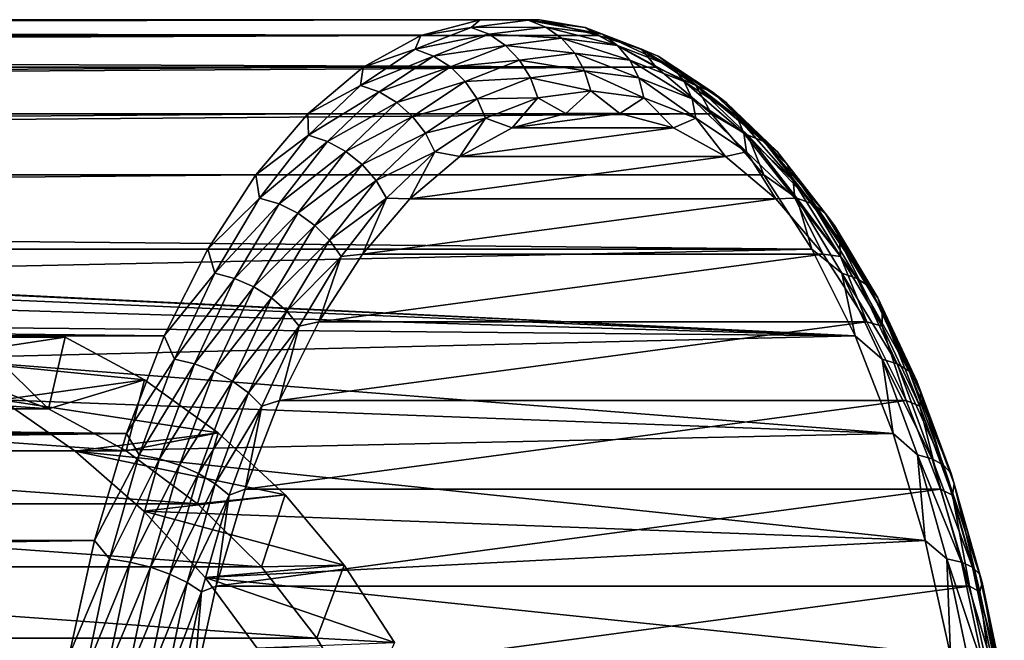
# Model space of a CAD drawing. Header units: metres. Extents: x -27 to 247, y -27 to 27.
# Tile 50 of 50: x 231 to 247, y 6 to 16. Entities that reach past the tile are written whole.
import ezdxf

# ---------------------------------------------------------------- set-up
doc = ezdxf.new("R2010")
doc.units = ezdxf.units.M
doc.layers.add('solid_10271303', color=7, linetype='CONTINUOUS')

msp = doc.modelspace()

# ---------------------------------------------------------------- linework, layer by layer
at = {"layer": 'solid_10271303'}
for points in [[(113.366859, 15.814806, 124.045029), (237.421005, 15.814825, 190.005768), (238.362717, 16.06823, 188.23465)], [(114.308525, 16.068218, 122.27401), (113.366859, 15.814806, 124.045029), (238.362717, 16.06823, 188.23465)], [(114.308525, 16.068218, 122.27401), (238.362717, 16.06823, 188.23465), (239.31192, 16.06823, 186.449463)], [(115.257851, 16.068218, 120.488594), (114.308525, 16.068218, 122.27401), (239.31192, 16.06823, 186.449463)], [(115.257851, 16.068218, 120.488594), (239.31192, 16.06823, 186.449463), (240.253647, 15.814825, 184.678345)], [(116.199516, 15.814806, 118.717583), (115.257851, 16.068218, 120.488594), (240.253647, 15.814825, 184.678345)], [(238.223083, 15.945279, 189.208237), (238.362717, 16.06823, 188.23465), (237.421005, 15.814825, 190.005768)], [(238.223083, 15.945279, 189.208237), (239.132034, 16.062391, 187.498764), (238.362717, 16.06823, 188.23465)], [(239.412231, 15.951307, 187.647751), (239.132034, 16.062391, 187.498764), (238.223083, 15.945279, 189.208237)], [(239.132034, 16.062391, 187.498764), (239.31192, 16.06823, 186.449463), (238.362717, 16.06823, 188.23465)], [(239.132034, 16.062391, 187.498764), (240.040985, 15.945279, 185.789276), (239.31192, 16.06823, 186.449463)], [(240.314896, 15.835004, 185.950089), (240.040985, 15.945279, 185.789276), (239.132034, 16.062391, 187.498764)], [(239.412231, 15.951307, 187.647751), (240.314896, 15.835004, 185.950089), (239.132034, 16.062391, 187.498764)], [(240.040985, 15.945279, 185.789276), (240.253647, 15.814825, 184.678345), (239.31192, 16.06823, 186.449463)], [(237.327393, 15.595648, 190.892792), (238.223083, 15.945279, 189.208237), (237.421005, 15.814825, 190.005768)], [(238.509583, 15.835004, 189.345398), (238.223083, 15.945279, 189.208237), (237.327393, 15.595648, 190.892792)], [(238.509583, 15.835004, 189.345398), (239.412231, 15.951307, 187.647751), (238.223083, 15.945279, 189.208237)], [(239.663559, 15.772327, 187.781372), (239.412231, 15.951307, 187.647751), (238.509583, 15.835004, 189.345398)], [(240.556091, 15.65733, 186.102768), (240.314896, 15.835004, 185.950089), (239.412231, 15.951307, 187.647751)], [(239.663559, 15.772327, 187.781372), (240.556091, 15.65733, 186.102768), (239.412231, 15.951307, 187.647751)], [(240.040985, 15.945279, 185.789276), (240.936676, 15.595648, 184.104721), (240.253647, 15.814825, 184.678345)], [(241.204391, 15.487791, 184.277176), (240.936676, 15.595648, 184.104721), (240.040985, 15.945279, 185.789276)], [(240.314896, 15.835004, 185.950089), (241.204391, 15.487791, 184.277176), (240.040985, 15.945279, 185.789276)], [(112.447578, 15.312068, 125.773941), (236.501617, 15.31201, 191.734879), (237.421005, 15.814825, 190.005768)], [(113.366859, 15.814806, 124.045029), (112.447578, 15.312068, 125.773941), (237.421005, 15.814825, 190.005768)], [(116.199516, 15.814806, 118.717583), (240.253647, 15.814825, 184.678345), (241.173019, 15.31201, 182.949234)], [(117.11879, 15.312068, 116.98867), (116.199516, 15.814806, 118.717583), (241.173019, 15.31201, 182.949234)], [(237.327393, 15.595648, 190.892792), (237.421005, 15.814825, 190.005768), (236.501617, 15.31201, 191.734879)], [(237.620071, 15.487791, 191.018311), (238.509583, 15.835004, 189.345398), (237.327393, 15.595648, 190.892792)], [(238.771011, 15.65733, 189.459976), (238.509583, 15.835004, 189.345398), (237.620071, 15.487791, 191.018311)], [(238.771011, 15.65733, 189.459976), (239.663559, 15.772327, 187.781372), (238.509583, 15.835004, 189.345398)], [(239.873352, 15.534445, 187.892929), (239.663559, 15.772327, 187.781372), (238.771011, 15.65733, 189.459976)], [(240.752426, 15.421182, 186.239624), (240.556091, 15.65733, 186.102768), (239.663559, 15.772327, 187.781372)], [(239.873352, 15.534445, 187.892929), (240.752426, 15.421182, 186.239624), (239.663559, 15.772327, 187.781372)], [(240.936676, 15.595648, 184.104721), (241.173019, 15.31201, 182.949234), (240.253647, 15.814825, 184.678345)], [(241.435608, 15.314013, 184.448624), (241.204391, 15.487791, 184.277176), (240.314896, 15.835004, 185.950089)], [(240.556091, 15.65733, 186.102768), (241.435608, 15.314013, 184.448624), (240.314896, 15.835004, 185.950089)], [(236.458023, 15.018598, 192.527847), (237.327393, 15.595648, 190.892792), (236.501617, 15.31201, 191.734879)], [(237.620071, 15.487791, 191.018311), (237.327393, 15.595648, 190.892792), (236.458023, 15.018598, 192.527847)], [(237.891495, 15.314013, 191.11412), (238.771011, 15.65733, 189.459976), (237.620071, 15.487791, 191.018311)], [(238.994278, 15.421182, 189.546219), (238.771011, 15.65733, 189.459976), (237.891495, 15.314013, 191.11412)], [(238.994278, 15.421182, 189.546219), (239.873352, 15.534445, 187.892929), (238.771011, 15.65733, 189.459976)], [(241.618683, 15.083042, 184.610443), (241.435608, 15.314013, 184.448624), (240.556091, 15.65733, 186.102768)], [(240.752426, 15.421182, 186.239624), (241.618683, 15.083042, 184.610443), (240.556091, 15.65733, 186.102768)], [(240.936676, 15.595648, 184.104721), (241.806046, 15.018598, 182.469666), (241.173019, 15.31201, 182.949234)], [(242.067764, 14.914731, 182.653427), (241.806046, 15.018598, 182.469666), (240.936676, 15.595648, 184.104721)], [(241.204391, 15.487791, 184.277176), (242.067764, 14.914731, 182.653427), (240.936676, 15.595648, 184.104721)], [(236.756714, 14.914731, 192.642059), (237.620071, 15.487791, 191.018311), (236.458023, 15.018598, 192.527847)], [(237.891495, 15.314013, 191.11412), (237.620071, 15.487791, 191.018311), (236.756714, 14.914731, 192.642059)], [(238.128036, 15.083042, 191.1754), (238.994278, 15.421182, 189.546219), (237.891495, 15.314013, 191.11412)], [(239.168152, 15.138426, 189.599777), (238.994278, 15.421182, 189.546219), (238.128036, 15.083042, 191.1754)], [(240.031097, 15.249612, 187.976807), (239.873352, 15.534445, 187.892929), (238.994278, 15.421182, 189.546219)], [(239.168152, 15.138426, 189.599777), (240.031097, 15.249612, 187.976807), (238.994278, 15.421182, 189.546219)], [(240.894058, 15.138426, 186.353821), (240.752426, 15.421182, 186.239624), (239.873352, 15.534445, 187.892929)], [(240.031097, 15.249612, 187.976807), (240.894058, 15.138426, 186.353821), (239.873352, 15.534445, 187.892929)], [(241.744431, 14.806486, 184.754501), (241.618683, 15.083042, 184.610443), (240.752426, 15.421182, 186.239624)], [(240.894058, 15.138426, 186.353821), (241.744431, 14.806486, 184.754501), (240.752426, 15.421182, 186.239624)], [(242.289276, 14.747382, 182.843094), (242.067764, 14.914731, 182.653427), (241.204391, 15.487791, 184.277176)], [(241.435608, 15.314013, 184.448624), (242.289276, 14.747382, 182.843094), (241.204391, 15.487791, 184.277176)], [(112.447578, 15.312068, 125.773941), (111.564964, 14.567746, 127.433891), (236.501617, 15.31201, 191.734879)], [(111.564964, 14.567746, 127.433891), (235.61908, 14.567716, 193.394699), (236.501617, 15.31201, 191.734879)], [(118.001404, 14.567746, 115.328712), (117.11879, 15.312068, 116.98867), (241.173019, 15.31201, 182.949234)], [(118.001404, 14.567746, 115.328712), (241.173019, 15.31201, 182.949234), (242.055573, 14.567716, 181.289413)], [(236.458023, 15.018598, 192.527847), (236.501617, 15.31201, 191.734879), (235.61908, 14.567716, 193.394699)], [(237.037827, 14.747382, 192.71965), (237.891495, 15.314013, 191.11412), (236.756714, 14.914731, 192.642059)], [(238.128036, 15.083042, 191.1754), (237.891495, 15.314013, 191.11412), (237.037827, 14.747382, 192.71965)], [(239.168152, 15.138426, 189.599777), (240.128876, 14.93214, 188.028778), (240.031097, 15.249612, 187.976807)], [(240.031097, 15.249612, 187.976807), (240.128876, 14.93214, 188.028778), (240.973862, 14.823268, 186.43959)], [(240.031097, 15.249612, 187.976807), (240.973862, 14.823268, 186.43959), (240.894058, 15.138426, 186.353821)], [(241.806046, 15.018598, 182.469666), (242.055573, 14.567716, 181.289413), (241.173019, 15.31201, 182.949234)], [(242.459473, 14.524959, 183.029129), (242.289276, 14.747382, 182.843094), (241.435608, 15.314013, 184.448624)], [(241.618683, 15.083042, 184.610443), (242.459473, 14.524959, 183.029129), (241.435608, 15.314013, 184.448624)], [(237.287231, 14.524959, 192.756714), (238.128036, 15.083042, 191.1754), (237.037827, 14.747382, 192.71965)], [(238.31778, 14.806486, 191.199097), (238.128036, 15.083042, 191.1754), (237.287231, 14.524959, 192.756714)], [(238.31778, 14.806486, 191.199097), (239.168152, 15.138426, 189.599777), (238.128036, 15.083042, 191.1754)], [(238.31778, 14.806486, 191.199097), (239.283875, 14.823268, 189.617981), (239.168152, 15.138426, 189.599777)], [(239.168152, 15.138426, 189.599777), (239.283875, 14.823268, 189.617981), (240.128876, 14.93214, 188.028778)], [(240.894058, 15.138426, 186.353821), (240.973862, 14.823268, 186.43959), (241.806519, 14.49824, 184.873581)], [(240.894058, 15.138426, 186.353821), (241.806519, 14.49824, 184.873581), (241.744431, 14.806486, 184.754501)], [(242.569809, 14.258636, 183.202179), (242.459473, 14.524959, 183.029129), (241.618683, 15.083042, 184.610443)], [(241.744431, 14.806486, 184.754501), (242.569809, 14.258636, 183.202179), (241.618683, 15.083042, 184.610443)], [(235.62764, 14.222542, 194.089584), (236.458023, 15.018598, 192.527847), (235.61908, 14.567716, 193.394699)], [(236.756714, 14.914731, 192.642059), (236.458023, 15.018598, 192.527847), (235.62764, 14.222542, 194.089584)], [(240.128876, 14.93214, 188.028778), (239.283875, 14.823268, 189.617981), (239.731277, 14.571169, 188.855865)], [(240.128876, 14.93214, 188.028778), (239.731277, 14.571169, 188.855865), (240.592224, 14.571169, 187.236664)], [(240.973862, 14.823268, 186.43959), (240.128876, 14.93214, 188.028778), (240.592224, 14.571169, 187.236664)], [(241.806046, 15.018598, 182.469666), (242.636444, 14.222542, 180.907944), (242.055573, 14.567716, 181.289413)], [(242.892395, 14.124181, 181.102509), (242.636444, 14.222542, 180.907944), (241.806046, 15.018598, 182.469666)], [(242.067764, 14.914731, 182.653427), (242.892395, 14.124181, 181.102509), (241.806046, 15.018598, 182.469666)], [(235.932068, 14.124181, 194.192978), (236.756714, 14.914731, 192.642059), (235.62764, 14.222542, 194.089584)], [(237.037827, 14.747382, 192.71965), (236.756714, 14.914731, 192.642059), (235.932068, 14.124181, 194.192978)], [(237.492386, 14.258636, 192.751419), (238.31778, 14.806486, 191.199097), (237.287231, 14.524959, 192.756714)], [(237.492386, 14.258636, 192.751419), (238.451218, 14.49824, 191.18399), (238.31778, 14.806486, 191.199097)], [(238.31778, 14.806486, 191.199097), (238.451218, 14.49824, 191.18399), (239.283875, 14.823268, 189.617981)], [(239.283875, 14.823268, 189.617981), (238.451218, 14.49824, 191.18399), (238.876984, 14.341229, 190.46257)], [(239.283875, 14.823268, 189.617981), (238.876984, 14.341229, 190.46257), (239.731277, 14.571169, 188.855865)], [(240.973862, 14.823268, 186.43959), (240.592224, 14.571169, 187.236664), (241.446518, 14.341228, 185.629959)], [(241.806519, 14.49824, 184.873581), (240.973862, 14.823268, 186.43959), (241.446518, 14.341228, 185.629959)], [(241.744431, 14.806486, 184.754501), (241.806519, 14.49824, 184.873581), (242.614731, 13.961794, 183.353561)], [(241.744431, 14.806486, 184.754501), (242.614731, 13.961794, 183.353561), (242.569809, 14.258636, 183.202179)], [(243.104675, 13.965702, 181.30957), (242.892395, 14.124181, 181.102509), (242.067764, 14.914731, 182.653427)], [(242.289276, 14.747382, 182.843094), (243.104675, 13.965702, 181.30957), (242.067764, 14.914731, 182.653427)], [(236.222443, 13.965702, 194.253174), (237.037827, 14.747382, 192.71965), (235.932068, 14.124181, 194.192978)], [(237.287231, 14.524959, 192.756714), (237.037827, 14.747382, 192.71965), (236.222443, 13.965702, 194.253174)], [(243.262573, 13.755068, 181.518738), (243.104675, 13.965702, 181.30957), (242.289276, 14.747382, 182.843094)], [(242.459473, 14.524959, 183.029129), (243.262573, 13.755068, 181.518738), (242.289276, 14.747382, 182.843094)], [(111.564964, 14.567746, 127.433891), (110.733154, 13.593688, 128.998306), (235.61908, 14.567716, 193.394699)], [(110.733154, 13.593688, 128.998306), (234.787277, 13.59368, 194.959076), (235.61908, 14.567716, 193.394699)], [(118.833221, 13.593688, 113.764297), (118.001404, 14.567746, 115.328712), (242.055573, 14.567716, 181.289413)], [(118.833221, 13.593688, 113.764297), (242.055573, 14.567716, 181.289413), (242.88736, 13.59368, 179.725037)], [(235.62764, 14.222542, 194.089584), (235.61908, 14.567716, 193.394699), (234.787277, 13.59368, 194.959076)], [(236.484131, 13.755068, 194.26712), (237.287231, 14.524959, 192.756714), (236.222443, 13.965702, 194.253174)], [(237.492386, 14.258636, 192.751419), (237.287231, 14.524959, 192.756714), (236.484131, 13.755068, 194.26712)], [(237.492386, 14.258636, 192.751419), (237.643005, 13.961794, 192.703995), (238.451218, 14.49824, 191.18399)], [(238.451218, 14.49824, 191.18399), (237.643005, 13.961794, 192.703995), (238.043015, 13.884967, 192.031021)], [(238.451218, 14.49824, 191.18399), (238.043015, 13.884967, 192.031021), (238.876984, 14.341229, 190.46257)], [(240.592224, 14.571169, 187.236664), (239.731277, 14.571169, 188.855865), (238.876984, 14.341229, 190.46257)], [(241.446518, 14.341228, 185.629959), (240.592224, 14.571169, 187.236664), (238.876984, 14.341229, 190.46257)], [(241.806519, 14.49824, 184.873581), (241.446518, 14.341228, 185.629959), (242.280487, 13.884966, 184.061493)], [(242.614731, 13.961794, 183.353561), (241.806519, 14.49824, 184.873581), (242.280487, 13.884966, 184.061493)], [(242.636444, 14.222542, 180.907944), (242.88736, 13.59368, 179.725037), (242.055573, 14.567716, 181.289413)], [(243.35817, 13.502861, 181.719482), (243.262573, 13.755068, 181.518738), (242.459473, 14.524959, 183.029129)], [(242.569809, 14.258636, 183.202179), (243.35817, 13.502861, 181.719482), (242.459473, 14.524959, 183.029129)], [(241.446518, 14.341228, 185.629959), (238.876984, 14.341229, 190.46257), (238.043015, 13.884967, 192.031021)], [(242.280487, 13.884966, 184.061493), (241.446518, 14.341228, 185.629959), (238.043015, 13.884967, 192.031021)], [(234.848358, 13.21909, 195.555191), (235.62764, 14.222542, 194.089584), (234.787277, 13.59368, 194.959076)], [(235.932068, 14.124181, 194.192978), (235.62764, 14.222542, 194.089584), (234.848358, 13.21909, 195.555191)], [(236.704025, 13.502861, 194.234116), (237.492386, 14.258636, 192.751419), (236.484131, 13.755068, 194.26712)], [(236.704025, 13.502861, 194.234116), (237.643005, 13.961794, 192.703995), (237.492386, 14.258636, 192.751419)], [(242.569809, 14.258636, 183.202179), (242.614731, 13.961794, 183.353561), (243.386673, 13.221754, 181.901733)], [(242.569809, 14.258636, 183.202179), (243.386673, 13.221754, 181.901733), (243.35817, 13.502861, 181.719482)], [(242.636444, 14.222542, 180.907944), (243.415726, 13.21909, 179.442322), (242.88736, 13.59368, 179.725037)], [(243.66629, 13.127668, 179.647018), (243.415726, 13.21909, 179.442322), (242.636444, 14.222542, 180.907944)], [(242.892395, 14.124181, 181.102509), (243.66629, 13.127668, 179.647018), (242.636444, 14.222542, 180.907944)], [(235.158173, 13.127668, 195.648468), (235.932068, 14.124181, 194.192978), (234.848358, 13.21909, 195.555191)], [(236.222443, 13.965702, 194.253174), (235.932068, 14.124181, 194.192978), (235.158173, 13.127668, 195.648468)], [(243.869873, 12.980371, 179.870422), (243.66629, 13.127668, 179.647018), (242.892395, 14.124181, 181.102509)], [(243.104675, 13.965702, 181.30957), (243.869873, 12.980371, 179.870422), (242.892395, 14.124181, 181.102509)], [(235.45723, 12.980371, 195.692322), (236.222443, 13.965702, 194.253174), (235.158173, 13.127668, 195.648468)], [(236.484131, 13.755068, 194.26712), (236.222443, 13.965702, 194.253174), (235.45723, 12.980371, 195.692322)], [(236.704025, 13.502861, 194.234116), (236.871063, 13.221754, 194.155838), (237.643005, 13.961794, 192.703995)], [(237.643005, 13.961794, 192.703995), (236.871063, 13.221754, 194.155838), (237.242554, 13.209682, 193.536484)], [(237.643005, 13.961794, 192.703995), (237.242554, 13.209682, 193.536484), (238.043015, 13.884967, 192.031021)], [(242.280487, 13.884966, 184.061493), (238.043015, 13.884967, 192.031021), (237.242554, 13.209682, 193.536484)], [(243.080948, 13.20968, 182.556046), (242.280487, 13.884966, 184.061493), (237.242554, 13.209682, 193.536484)], [(242.614731, 13.961794, 183.353561), (242.280487, 13.884966, 184.061493), (243.080948, 13.20968, 182.556046)], [(243.386673, 13.221754, 181.901733), (242.614731, 13.961794, 183.353561), (243.080948, 13.20968, 182.556046)], [(244.016235, 12.784597, 180.101288), (243.869873, 12.980371, 179.870422), (243.104675, 13.965702, 181.30957)], [(243.262573, 13.755068, 181.518738), (244.016235, 12.784597, 180.101288), (243.104675, 13.965702, 181.30957)], [(235.730469, 12.784597, 195.684555), (236.484131, 13.755068, 194.26712), (235.45723, 12.980371, 195.692322)], [(236.704025, 13.502861, 194.234116), (236.484131, 13.755068, 194.26712), (235.730469, 12.784597, 195.684555)], [(244.098022, 12.550185, 180.328033), (244.016235, 12.784597, 180.101288), (243.262573, 13.755068, 181.518738)], [(243.35817, 13.502861, 181.719482), (244.098022, 12.550185, 180.328033), (243.262573, 13.755068, 181.518738)], [(110.733154, 13.593688, 128.998306), (109.965218, 12.405255, 130.442581), (234.787277, 13.59368, 194.959076)], [(109.965218, 12.405255, 130.442581), (234.019363, 12.405264, 196.403336), (234.787277, 13.59368, 194.959076)], [(118.833221, 13.593688, 113.764297), (242.88736, 13.59368, 179.725037), (243.655289, 12.405264, 178.280792)], [(119.601158, 12.405255, 112.320023), (118.833221, 13.593688, 113.764297), (243.655289, 12.405264, 178.280792)], [(234.848358, 13.21909, 195.555191), (234.787277, 13.59368, 194.959076), (234.019363, 12.405264, 196.403336)], [(243.415726, 13.21909, 179.442322), (243.655289, 12.405264, 178.280792), (242.88736, 13.59368, 179.725037)], [(235.964172, 12.550185, 195.625565), (236.704025, 13.502861, 194.234116), (235.730469, 12.784597, 195.684555)], [(235.964172, 12.550185, 195.625565), (236.871063, 13.221754, 194.155838), (236.704025, 13.502861, 194.234116)], [(243.35817, 13.502861, 181.719482), (243.386673, 13.221754, 181.901733), (244.11113, 12.288911, 180.539246)], [(243.35817, 13.502861, 181.719482), (244.11113, 12.288911, 180.539246), (244.098022, 12.550185, 180.328033)], [(234.131531, 12.022873, 196.903336), (234.848358, 13.21909, 195.555191), (234.019363, 12.405264, 196.403336)], [(235.158173, 13.127668, 195.648468), (234.848358, 13.21909, 195.555191), (234.131531, 12.022873, 196.903336)], [(235.964172, 12.550185, 195.625565), (236.146606, 12.288911, 195.518326), (236.871063, 13.221754, 194.155838)], [(236.871063, 13.221754, 194.155838), (236.146606, 12.288911, 195.518326), (236.488007, 12.32579, 194.955566)], [(236.871063, 13.221754, 194.155838), (236.488007, 12.32579, 194.955566), (237.242554, 13.209682, 193.536484)], [(243.080948, 13.20968, 182.556046), (237.242554, 13.209682, 193.536484), (236.488007, 12.32579, 194.955566)], [(243.835495, 12.325788, 181.136963), (243.080948, 13.20968, 182.556046), (236.488007, 12.32579, 194.955566)], [(243.386673, 13.221754, 181.901733), (243.080948, 13.20968, 182.556046), (243.835495, 12.325788, 181.136963)], [(244.11113, 12.288911, 180.539246), (243.386673, 13.221754, 181.901733), (243.835495, 12.325788, 181.136963)], [(243.415726, 13.21909, 179.442322), (244.132538, 12.022873, 178.094193), (243.655289, 12.405264, 178.280792)], [(244.378159, 11.939725, 178.308212), (244.132538, 12.022873, 178.094193), (243.415726, 13.21909, 179.442322)], [(243.66629, 13.127668, 179.647018), (244.378159, 11.939725, 178.308212), (243.415726, 13.21909, 179.442322)], [(234.44632, 11.939725, 196.987274), (235.158173, 13.127668, 195.648468), (234.131531, 12.022873, 196.903336)], [(235.45723, 12.980371, 195.692322), (235.158173, 13.127668, 195.648468), (234.44632, 11.939725, 196.987274)], [(244.573746, 11.805757, 178.546631), (244.378159, 11.939725, 178.308212), (243.66629, 13.127668, 179.647018)], [(243.869873, 12.980371, 179.870422), (244.573746, 11.805757, 178.546631), (243.66629, 13.127668, 179.647018)], [(234.753357, 11.805757, 197.016113), (235.45723, 12.980371, 195.692322), (234.44632, 11.939725, 196.987274)], [(235.730469, 12.784597, 195.684555), (235.45723, 12.980371, 195.692322), (234.753357, 11.805757, 197.016113)], [(244.709488, 11.627699, 178.79747), (244.573746, 11.805757, 178.546631), (243.869873, 12.980371, 179.870422)], [(244.016235, 12.784597, 180.101288), (244.709488, 11.627699, 178.79747), (243.869873, 12.980371, 179.870422)], [(235.037216, 11.627699, 196.988388), (235.730469, 12.784597, 195.684555), (234.753357, 11.805757, 197.016113)], [(235.964172, 12.550185, 195.625565), (235.730469, 12.784597, 195.684555), (235.037216, 11.627699, 196.988388)], [(244.778564, 11.414498, 179.048111), (244.709488, 11.627699, 178.79747), (244.016235, 12.784597, 180.101288)], [(244.098022, 12.550185, 180.328033), (244.778564, 11.414498, 179.048111), (244.016235, 12.784597, 180.101288)], [(235.28363, 11.414498, 196.905487), (235.964172, 12.550185, 195.625565), (235.037216, 11.627699, 196.988388)], [(235.28363, 11.414498, 196.905487), (236.146606, 12.288911, 195.518326), (235.964172, 12.550185, 195.625565)], [(244.098022, 12.550185, 180.328033), (244.11113, 12.288911, 180.539246), (244.777496, 11.176867, 179.28598)], [(244.098022, 12.550185, 180.328033), (244.777496, 11.176867, 179.28598), (244.778564, 11.414498, 179.048111)], [(109.965218, 12.405255, 130.442581), (109.273209, 11.021026, 131.74408), (233.327423, 11.02121, 197.704681)], [(109.965218, 12.405255, 130.442581), (233.327423, 11.02121, 197.704681), (234.019363, 12.405264, 196.403336)], [(119.601158, 12.405255, 112.320023), (243.655289, 12.405264, 178.280792), (224.354736, 11.998691, 167.483322)], [(243.655289, 12.405264, 178.280792), (244.347229, 11.02121, 176.979431), (224.354736, 11.998691, 167.483322)], [(234.131531, 12.022873, 196.903336), (234.019363, 12.405264, 196.403336), (233.327423, 11.02121, 197.704681)], [(235.28363, 11.414498, 196.905487), (235.48024, 11.176867, 196.771591), (236.146606, 12.288911, 195.518326)], [(236.146606, 12.288911, 195.518326), (235.48024, 11.176867, 196.771591), (235.79155, 11.24752, 196.265411)], [(243.835495, 12.325788, 181.136963), (236.488007, 12.32579, 194.955566), (235.79155, 11.24752, 196.265411)], [(236.146606, 12.288911, 195.518326), (235.79155, 11.24752, 196.265411), (236.488007, 12.32579, 194.955566)], [(244.531937, 11.247519, 179.827118), (243.835495, 12.325788, 181.136963), (235.79155, 11.24752, 196.265411)], [(244.132538, 12.022873, 178.094193), (244.347229, 11.02121, 176.979431), (243.655289, 12.405264, 178.280792)], [(244.11113, 12.288911, 180.539246), (243.835495, 12.325788, 181.136963), (244.531937, 11.247519, 179.827118)], [(244.777496, 11.176867, 179.28598), (244.11113, 12.288911, 180.539246), (244.531937, 11.247519, 179.827118)], [(244.347229, 11.02121, 176.979431), (225.295395, 11.939275, 167.908691), (224.354736, 11.998691, 167.483322)], [(244.347229, 11.02121, 176.979431), (226.271301, 11.789675, 168.242874), (225.295395, 11.939275, 167.908691)], [(233.48764, 10.651336, 198.114319), (234.131531, 12.022873, 196.903336), (233.327423, 11.02121, 197.704681)], [(234.44632, 11.939725, 196.987274), (234.131531, 12.022873, 196.903336), (233.48764, 10.651336, 198.114319)], [(233.80687, 10.577673, 198.189896), (234.44632, 11.939725, 196.987274), (233.48764, 10.651336, 198.114319)], [(234.753357, 11.805757, 197.016113), (234.44632, 11.939725, 196.987274), (233.80687, 10.577673, 198.189896)], [(244.132538, 12.022873, 178.094193), (244.776428, 10.651336, 176.883194), (244.347229, 11.02121, 176.979431)], [(245.017593, 10.577673, 177.105591), (244.776428, 10.651336, 176.883194), (244.132538, 12.022873, 178.094193)], [(244.378159, 11.939725, 178.308212), (245.017593, 10.577673, 177.105591), (244.132538, 12.022873, 178.094193)], [(245.206024, 10.458987, 177.357513), (245.017593, 10.577673, 177.105591), (244.378159, 11.939725, 178.308212)], [(244.573746, 11.805757, 178.546631), (245.206024, 10.458987, 177.357513), (244.378159, 11.939725, 178.308212)], [(244.347229, 11.02121, 176.979431), (227.298599, 11.539925, 168.491714), (226.271301, 11.789675, 168.242874)], [(234.121078, 10.458987, 198.205231), (234.753357, 11.805757, 197.016113), (233.80687, 10.577673, 198.189896)], [(235.037216, 11.627699, 196.988388), (234.753357, 11.805757, 197.016113), (234.121078, 10.458987, 198.205231)], [(245.33223, 10.301243, 177.626282), (245.206024, 10.458987, 177.357513), (244.573746, 11.805757, 178.546631)], [(244.709488, 11.627699, 178.79747), (245.33223, 10.301243, 177.626282), (244.573746, 11.805757, 178.546631)], [(234.414474, 10.301243, 198.159576), (235.037216, 11.627699, 196.988388), (234.121078, 10.458987, 198.205231)], [(235.28363, 11.414498, 196.905487), (235.037216, 11.627699, 196.988388), (234.414474, 10.301243, 198.159576)], [(245.389877, 10.112364, 177.898392), (245.33223, 10.301243, 177.626282), (244.709488, 11.627699, 178.79747)], [(244.778564, 11.414498, 179.048111), (245.389877, 10.112364, 177.898392), (244.709488, 11.627699, 178.79747)], [(244.347229, 11.02121, 176.979431), (228.386749, 11.173249, 168.656921), (227.298599, 11.539925, 168.491714)], [(234.672318, 10.112364, 198.055206), (235.28363, 11.414498, 196.905487), (234.414474, 10.301243, 198.159576)], [(234.672318, 10.112364, 198.055206), (235.48024, 11.176867, 196.771591), (235.28363, 11.414498, 196.905487)], [(244.778564, 11.414498, 179.048111), (244.777496, 11.176867, 179.28598), (245.376083, 9.90184, 178.160202)], [(244.778564, 11.414498, 179.048111), (245.376083, 9.90184, 178.160202), (245.389877, 10.112364, 177.898392)], [(244.347229, 11.02121, 176.979431), (229.537033, 10.667273, 168.739349), (228.386749, 11.173249, 168.656921)], [(234.672318, 10.112364, 198.055206), (234.881653, 9.90184, 197.897369), (235.48024, 11.176867, 196.771591)], [(235.48024, 11.176867, 196.771591), (234.881653, 9.90184, 197.897369), (235.164047, 9.991801, 197.445572)], [(244.531937, 11.247519, 179.827118), (235.79155, 11.24752, 196.265411), (235.164047, 9.991801, 197.445572)], [(235.48024, 11.176867, 196.771591), (235.164047, 9.991801, 197.445572), (235.79155, 11.24752, 196.265411)], [(245.159439, 9.991799, 178.646957), (244.531937, 11.247519, 179.827118), (235.164047, 9.991801, 197.445572)], [(244.777496, 11.176867, 179.28598), (244.531937, 11.247519, 179.827118), (245.159439, 9.991799, 178.646957)], [(245.376083, 9.90184, 178.160202), (244.777496, 11.176867, 179.28598), (245.159439, 9.991799, 178.646957)], [(109.273209, 11.021026, 131.74408), (108.668213, 9.46324, 132.881897), (232.722382, 9.463344, 198.842606)], [(109.273209, 11.021026, 131.74408), (232.722382, 9.463344, 198.842606), (233.327423, 11.02121, 197.704681)], [(244.347229, 11.02121, 176.979431), (244.952271, 9.463344, 175.841507), (229.537033, 10.667273, 168.739349)], [(231.745346, 11, 159.67569), (230.763199, 11, 162.698441), (229.537033, 10.667273, 168.739349)], [(233.011597, 10.317799, 160.087128), (231.745346, 11, 159.67569), (229.537033, 10.667273, 168.739349)], [(230.309875, 11, 158.876266), (231.48056, 9.859968, 158.830826), (230.165604, 10.351361, 158.40358)], [(230.309875, 11, 158.876266), (230.763199, 11, 162.698441), (231.745346, 11, 159.67569)], [(230.309875, 11, 158.876266), (231.745346, 11, 159.67569), (231.48056, 9.859968, 158.830826)], [(231.48056, 9.859968, 158.830826), (231.745346, 11, 159.67569), (233.011597, 10.317799, 160.087128)], [(233.48764, 10.651336, 198.114319), (233.327423, 11.02121, 197.704681), (232.722382, 9.463344, 198.842606)], [(244.776428, 10.651336, 176.883194), (244.952271, 9.463344, 175.841507), (244.347229, 11.02121, 176.979431)], [(244.952271, 9.463344, 175.841507), (230.730225, 10.000834, 168.741592), (229.537033, 10.667273, 168.739349)], [(233.011597, 10.317799, 160.087128), (229.537033, 10.667273, 168.739349), (230.730225, 10.000834, 168.741592)], [(232.926056, 9.124478, 199.170517), (233.48764, 10.651336, 198.114319), (232.722382, 9.463344, 198.842606)], [(233.80687, 10.577673, 198.189896), (233.48764, 10.651336, 198.114319), (232.926056, 9.124478, 199.170517)], [(233.249176, 9.061376, 199.238785), (233.80687, 10.577673, 198.189896), (232.926056, 9.124478, 199.170517)], [(234.121078, 10.458987, 198.205231), (233.80687, 10.577673, 198.189896), (233.249176, 9.061376, 199.238785)], [(244.776428, 10.651336, 176.883194), (245.338028, 9.124478, 175.826996), (244.952271, 9.463344, 175.841507)], [(245.575302, 9.061376, 176.056702), (245.338028, 9.124478, 175.826996), (244.776428, 10.651336, 176.883194)], [(245.017593, 10.577673, 177.105591), (245.575302, 9.061376, 176.056702), (244.776428, 10.651336, 176.883194)], [(245.757462, 8.959703, 176.320389), (245.575302, 9.061376, 176.056702), (245.017593, 10.577673, 177.105591)], [(245.206024, 10.458987, 177.357513), (245.757462, 8.959703, 176.320389), (245.017593, 10.577673, 177.105591)], [(233.569641, 8.959703, 199.242355), (234.121078, 10.458987, 198.205231), (233.249176, 9.061376, 199.238785)], [(234.414474, 10.301243, 198.159576), (234.121078, 10.458987, 198.205231), (233.569641, 8.959703, 199.242355)], [(245.875366, 8.824571, 176.604797), (245.757462, 8.959703, 176.320389), (245.206024, 10.458987, 177.357513)], [(245.33223, 10.301243, 177.626282), (245.875366, 8.824571, 176.604797), (245.206024, 10.458987, 177.357513)], [(231.48056, 9.859968, 158.830826), (223.333939, 9.859968, 156.183838), (224.648895, 10.351361, 156.611084)], [(230.165604, 10.351361, 158.40358), (231.48056, 9.859968, 158.830826), (224.648895, 10.351361, 156.611084)], [(234.187408, 9.475122, 160.469162), (233.011597, 10.317799, 160.087128), (230.730225, 10.000834, 168.741592)], [(231.48056, 9.859968, 158.830826), (233.011597, 10.317799, 160.087128), (232.719391, 9.185003, 159.233353)], [(232.719391, 9.185003, 159.233353), (233.011597, 10.317799, 160.087128), (234.187408, 9.475122, 160.469162)], [(233.871353, 8.824571, 199.181061), (234.414474, 10.301243, 198.159576), (233.569641, 8.959703, 199.242355)], [(234.672318, 10.112364, 198.055206), (234.414474, 10.301243, 198.159576), (233.871353, 8.824571, 199.181061)], [(245.92305, 8.662767, 176.895645), (245.875366, 8.824571, 176.604797), (245.33223, 10.301243, 177.626282)], [(245.389877, 10.112364, 177.898392), (245.92305, 8.662767, 176.895645), (245.33223, 10.301243, 177.626282)], [(234.139145, 8.662767, 199.057953), (234.672318, 10.112364, 198.055206), (233.871353, 8.824571, 199.181061)], [(234.139145, 8.662767, 199.057953), (234.881653, 9.90184, 197.897369), (234.672318, 10.112364, 198.055206)], [(245.389877, 10.112364, 177.898392), (245.376083, 9.90184, 178.160202), (245.898163, 8.482423, 177.178314)], [(245.389877, 10.112364, 177.898392), (245.898163, 8.482423, 177.178314), (245.92305, 8.662767, 176.895645)], [(244.952271, 9.463344, 175.841507), (231.903564, 9.180638, 168.675995), (230.730225, 10.000834, 168.741592)], [(234.187408, 9.475122, 160.469162), (230.730225, 10.000834, 168.741592), (231.903564, 9.180638, 168.675995)], [(234.139145, 8.662767, 199.057953), (234.359573, 8.482423, 198.879242), (234.881653, 9.90184, 197.897369)], [(234.881653, 9.90184, 197.897369), (234.359573, 8.482423, 198.879242), (234.615341, 8.578214, 198.477539)], [(245.159439, 9.991799, 178.646957), (235.164047, 9.991801, 197.445572), (234.615341, 8.578214, 198.477539)], [(234.881653, 9.90184, 197.897369), (234.615341, 8.578214, 198.477539), (235.164047, 9.991801, 197.445572)], [(245.70816, 8.578211, 177.61499), (245.159439, 9.991799, 178.646957), (234.615341, 8.578214, 198.477539)], [(245.376083, 9.90184, 178.160202), (245.159439, 9.991799, 178.646957), (245.70816, 8.578211, 177.61499)], [(245.898163, 8.482423, 177.178314), (245.376083, 9.90184, 178.160202), (245.70816, 8.578211, 177.61499)], [(232.719391, 9.185003, 159.233353), (222.095108, 9.185003, 155.781311), (223.333939, 9.859968, 156.183838)], [(231.48056, 9.859968, 158.830826), (232.719391, 9.185003, 159.233353), (223.333939, 9.859968, 156.183838)], [(108.159676, 7.756391, 133.838318), (232.21376, 7.756236, 199.799164), (232.722382, 9.463344, 198.842606)], [(108.668213, 9.46324, 132.881897), (108.159676, 7.756391, 133.838318), (232.722382, 9.463344, 198.842606)], [(235.254227, 8.485281, 160.815796), (234.187408, 9.475122, 160.469162), (231.903564, 9.180638, 168.675995)], [(244.952271, 9.463344, 175.841507), (245.460876, 7.756236, 174.884964), (231.903564, 9.180638, 168.675995)], [(232.926056, 9.124478, 199.170517), (232.722382, 9.463344, 198.842606), (232.21376, 7.756236, 199.799164)], [(232.719391, 9.185003, 159.233353), (234.187408, 9.475122, 160.469162), (233.85936, 8.338928, 159.60376)], [(233.85936, 8.338928, 159.60376), (234.187408, 9.475122, 160.469162), (235.254227, 8.485281, 160.815796)], [(245.338028, 9.124478, 175.826996), (245.460876, 7.756236, 174.884964), (244.952271, 9.463344, 175.841507)], [(233.85936, 8.338928, 159.60376), (220.955139, 8.338928, 155.410919), (222.095108, 9.185003, 155.781311)], [(232.719391, 9.185003, 159.233353), (233.85936, 8.338928, 159.60376), (222.095108, 9.185003, 155.781311)], [(245.460876, 7.756236, 174.884964), (233.001968, 8.225211, 168.564148), (231.903564, 9.180638, 168.675995)], [(235.254227, 8.485281, 160.815796), (231.903564, 9.180638, 168.675995), (233.001968, 8.225211, 168.564148)], [(232.454956, 7.464566, 200.056519), (232.926056, 9.124478, 199.170517), (232.21376, 7.756236, 199.799164)], [(233.249176, 9.061376, 199.238785), (232.926056, 9.124478, 199.170517), (232.454956, 7.464566, 200.056519)], [(245.338028, 9.124478, 175.826996), (245.809113, 7.464566, 174.940994), (245.460876, 7.756236, 174.884964)], [(246.043137, 7.412942, 175.176834), (245.809113, 7.464566, 174.940994), (245.338028, 9.124478, 175.826996)], [(245.575302, 9.061376, 176.056702), (246.043137, 7.412942, 175.176834), (245.338028, 9.124478, 175.826996)], [(232.781342, 7.412942, 200.118652), (233.249176, 9.061376, 199.238785), (232.454956, 7.464566, 200.056519)], [(233.569641, 8.959703, 199.242355), (233.249176, 9.061376, 199.238785), (232.781342, 7.412942, 200.118652)], [(233.107056, 7.329766, 200.11235), (233.569641, 8.959703, 199.242355), (232.781342, 7.412942, 200.118652)], [(233.871353, 8.824571, 199.181061), (233.569641, 8.959703, 199.242355), (233.107056, 7.329766, 200.11235)], [(246.220047, 7.329766, 175.450394), (246.043137, 7.412942, 175.176834), (245.575302, 9.061376, 176.056702)], [(245.757462, 8.959703, 176.320389), (246.220047, 7.329766, 175.450394), (245.575302, 9.061376, 176.056702)], [(246.330963, 7.219216, 175.747925), (246.220047, 7.329766, 175.450394), (245.757462, 8.959703, 176.320389)], [(245.875366, 8.824571, 176.604797), (246.330963, 7.219216, 175.747925), (245.757462, 8.959703, 176.320389)], [(233.415741, 7.219216, 200.037933), (233.871353, 8.824571, 199.181061), (233.107056, 7.329766, 200.11235)], [(234.139145, 8.662767, 199.057953), (233.871353, 8.824571, 199.181061), (233.415741, 7.219216, 200.037933)], [(246.370316, 7.086848, 176.054489), (246.330963, 7.219216, 175.747925), (245.875366, 8.824571, 176.604797)], [(245.92305, 8.662767, 176.895645), (246.370316, 7.086848, 176.054489), (245.875366, 8.824571, 176.604797)], [(233.691895, 7.086848, 199.899124), (234.139145, 8.662767, 199.057953), (233.415741, 7.219216, 200.037933)], [(233.691895, 7.086848, 199.899124), (234.359573, 8.482423, 198.879242), (234.139145, 8.662767, 199.057953)], [(245.92305, 8.662767, 176.895645), (245.898163, 8.482423, 177.178314), (246.336105, 6.939312, 176.354675)], [(245.92305, 8.662767, 176.895645), (246.336105, 6.939312, 176.354675), (246.370316, 7.086848, 176.054489)], [(236.195618, 7.363563, 161.121674), (235.254227, 8.485281, 160.815796), (233.001968, 8.225211, 168.564148)], [(233.691895, 7.086848, 199.899124), (233.921631, 6.939312, 199.702896), (234.359573, 8.482423, 198.879242)], [(233.85936, 8.338928, 159.60376), (235.254227, 8.485281, 160.815796), (234.879333, 7.337309, 159.935165)], [(234.359573, 8.482423, 198.879242), (233.921631, 6.939312, 199.702896), (234.154221, 7.029409, 199.344788)], [(245.70816, 8.578211, 177.61499), (234.615341, 8.578214, 198.477539), (234.154221, 7.029409, 199.344788)], [(234.359573, 8.482423, 198.879242), (234.154221, 7.029409, 199.344788), (234.615341, 8.578214, 198.477539)], [(246.169281, 7.029406, 176.747742), (245.70816, 8.578211, 177.61499), (234.154221, 7.029409, 199.344788)], [(234.879333, 7.337309, 159.935165), (235.254227, 8.485281, 160.815796), (236.195618, 7.363563, 161.121674)], [(245.898163, 8.482423, 177.178314), (245.70816, 8.578211, 177.61499), (246.169281, 7.029406, 176.747742)], [(246.336105, 6.939312, 176.354675), (245.898163, 8.482423, 177.178314), (246.169281, 7.029406, 176.747742)], [(234.879333, 7.337309, 159.935165), (219.935181, 7.337309, 155.079514), (220.955139, 8.338928, 155.410919)], [(233.85936, 8.338928, 159.60376), (234.879333, 7.337309, 159.935165), (220.955139, 8.338928, 155.410919)], [(245.460876, 7.756236, 174.884964), (233.977386, 7.167905, 168.43045), (233.001968, 8.225211, 168.564148)], [(236.195618, 7.363563, 161.121674), (233.001968, 8.225211, 168.564148), (233.977386, 7.167905, 168.43045)], [(108.159676, 7.756391, 133.838318), (107.755493, 5.926869, 134.59848), (232.21376, 7.756236, 199.799164)], [(107.755493, 5.926869, 134.59848), (231.809616, 5.926806, 200.55925), (232.21376, 7.756236, 199.799164)], [(232.454956, 7.464566, 200.056519), (232.21376, 7.756236, 199.799164), (231.809616, 5.926806, 200.55925)], [(245.460876, 7.756236, 174.884964), (245.865036, 5.926806, 174.124863), (233.977386, 7.167905, 168.43045)], [(245.809113, 7.464566, 174.940994), (245.865036, 5.926806, 174.124863), (245.460876, 7.756236, 174.884964)], [(232.081238, 5.695803, 200.759399), (232.454956, 7.464566, 200.056519), (231.809616, 5.926806, 200.55925)], [(232.781342, 7.412942, 200.118652), (232.454956, 7.464566, 200.056519), (232.081238, 5.695803, 200.759399)], [(232.410187, 5.656412, 200.816666), (232.781342, 7.412942, 200.118652), (232.081238, 5.695803, 200.759399)], [(233.107056, 7.329766, 200.11235), (232.781342, 7.412942, 200.118652), (232.410187, 5.656412, 200.816666)], [(245.809113, 7.464566, 174.940994), (246.182846, 5.695803, 174.238129), (245.865036, 5.926806, 174.124863)], [(246.414276, 5.656412, 174.478821), (246.182846, 5.695803, 174.238129), (245.809113, 7.464566, 174.940994)], [(246.043137, 7.412942, 175.176834), (246.414276, 5.656412, 174.478821), (245.809113, 7.464566, 174.940994)], [(246.587021, 5.592944, 174.760208), (246.414276, 5.656412, 174.478821), (246.043137, 7.412942, 175.176834)], [(246.220047, 7.329766, 175.450394), (246.587021, 5.592944, 174.760208), (246.043137, 7.412942, 175.176834)], [(235.759842, 6.199285, 160.221252), (219.054672, 6.199285, 154.793411), (219.935181, 7.337309, 155.079514)], [(234.879333, 7.337309, 159.935165), (235.759842, 6.199285, 160.221252), (219.935181, 7.337309, 155.079514)], [(232.740082, 5.592944, 200.802536), (233.107056, 7.329766, 200.11235), (232.410187, 5.656412, 200.816666)], [(233.415741, 7.219216, 200.037933), (233.107056, 7.329766, 200.11235), (232.740082, 5.592944, 200.802536)], [(236.997055, 6.127236, 161.38208), (236.195618, 7.363563, 161.121674), (233.977386, 7.167905, 168.43045)], [(234.879333, 7.337309, 159.935165), (236.195618, 7.363563, 161.121674), (235.759842, 6.199285, 160.221252)], [(235.759842, 6.199285, 160.221252), (236.195618, 7.363563, 161.121674), (236.997055, 6.127236, 161.38208)], [(246.692413, 5.50859, 175.068146), (246.587021, 5.592944, 174.760208), (246.220047, 7.329766, 175.450394)], [(246.330963, 7.219216, 175.747925), (246.692413, 5.50859, 175.068146), (246.220047, 7.329766, 175.450394)], [(233.054306, 5.50859, 200.717697), (233.415741, 7.219216, 200.037933), (232.740082, 5.592944, 200.802536)], [(233.691895, 7.086848, 199.899124), (233.415741, 7.219216, 200.037933), (233.054306, 5.50859, 200.717697)], [(233.337082, 5.407587, 200.566422), (233.691895, 7.086848, 199.899124), (233.054306, 5.50859, 200.717697)], [(233.337082, 5.407587, 200.566422), (233.921631, 6.939312, 199.702896), (233.691895, 7.086848, 199.899124)], [(245.865036, 5.926806, 174.124863), (234.804138, 6.040871, 168.295395), (233.977386, 7.167905, 168.43045)], [(236.997055, 6.127236, 161.38208), (233.977386, 7.167905, 168.43045), (234.804138, 6.040871, 168.295395)], [(246.725128, 5.407587, 175.387177), (246.692413, 5.50859, 175.068146), (246.330963, 7.219216, 175.747925)], [(246.370316, 7.086848, 176.054489), (246.725128, 5.407587, 175.387177), (246.330963, 7.219216, 175.747925)], [(246.370316, 7.086848, 176.054489), (246.336105, 6.939312, 176.354675), (246.683533, 5.29501, 175.701248)], [(246.370316, 7.086848, 176.054489), (246.683533, 5.29501, 175.701248), (246.725128, 5.407587, 175.387177)], [(233.337082, 5.407587, 200.566422), (233.574203, 5.29501, 200.356323), (233.921631, 6.939312, 199.702896)], [(233.921631, 6.939312, 199.702896), (233.574203, 5.29501, 200.356323), (233.787888, 5.369786, 200.033737)], [(246.169281, 7.029406, 176.747742), (234.154221, 7.029409, 199.344788), (233.787888, 5.369786, 200.033737)], [(233.921631, 6.939312, 199.702896), (233.787888, 5.369786, 200.033737), (234.154221, 7.029409, 199.344788)], [(246.535599, 5.369783, 176.058792), (246.169281, 7.029406, 176.747742), (233.787888, 5.369786, 200.033737)], [(246.336105, 6.939312, 176.354675), (246.169281, 7.029406, 176.747742), (246.535599, 5.369783, 176.058792)], [(246.683533, 5.29501, 175.701248), (246.336105, 6.939312, 176.354675), (246.535599, 5.369783, 176.058792)], [(236.484818, 4.945791, 160.456818), (218.329697, 4.945791, 154.557861), (219.054672, 6.199285, 154.793411)], [(235.759842, 6.199285, 160.221252), (236.484818, 4.945791, 160.456818), (219.054672, 6.199285, 154.793411)], [(235.759842, 6.199285, 160.221252), (236.997055, 6.127236, 161.38208), (236.484818, 4.945791, 160.456818)]]:
    msp.add_3dface(points, dxfattribs=at)

doc.saveas('drawing.dxf')
